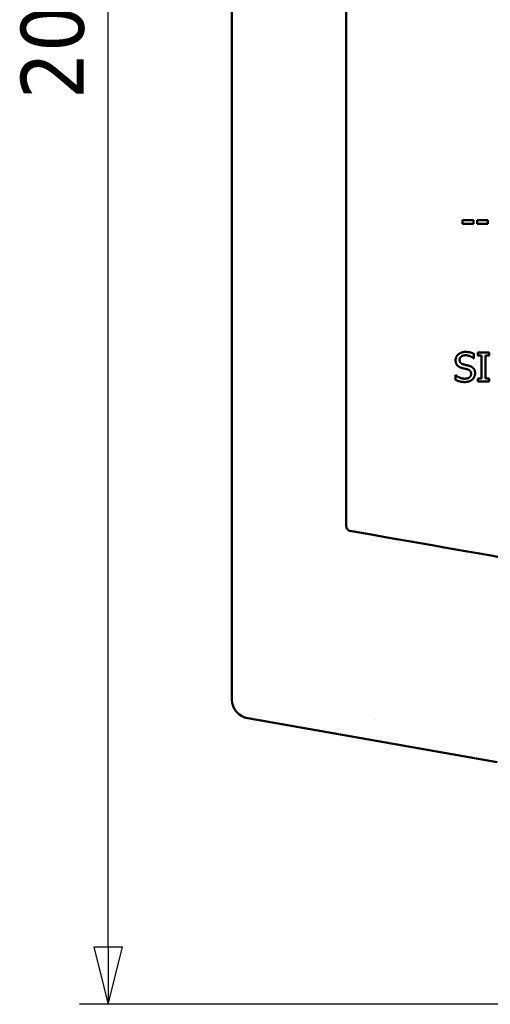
# Model space of a CAD drawing. Header units: millimetres. Extents: x 30 to 861, y 28 to 600.
# Tile 2 of 23: x 106 to 155, y 352 to 455. Entities that reach past the tile are written whole.
import ezdxf

# ---------------------------------------------------------------- set-up
doc = ezdxf.new("R2010")
doc.units = ezdxf.units.MM
doc.header["$LTSCALE"] = 3
doc.layers.add('Dimension (ISO)', color=7, linetype='Continuous', lineweight=25)
doc.layers.add('Visible (ISO)', color=7, linetype='Continuous', lineweight=50)
doc.styles.add('Note Text (ISO)', font='tahoma.ttf')
doc.dimstyles.new('Default (ISO)', dxfattribs={"dimscale": 3, "dimtxt": 2.2, "dimasz": 2, "dimexe": 1, "dimexo": 1, "dimgap": 0.762, "dimtad": 1, "dimdec": 1, "dimrnd": 1e-08, "dimtxsty": 'Note Text (ISO)', "dimblk": 'Filled-1', "dimcen": 0.09, "dimdle": 10, "dimclrd": 256, "dimclre": 256, "dimclrt": 256, "dimadec": 0, "dimazin": 0, "dimtfac": 0.863636, "dimtdec": 0, "dimtmove": 0, "dimatfit": 3, "dimfxl": 1, "dimtolj": 1, "dimlwd": -1, "dimlwe": -1, "dimarcsym": 0})

# ---------------------------------------------------------------- blocks, each defined once
blk = doc.blocks.new('Filled-1')
at = {"color": 0}
for p, q in [((0, 0), (-1, 0.25)), ((-1, 0.25), (-1, -0.25)), ((-1, 0), (0, 0)), ((-1, -0.25), (0, 0))]:
    blk.add_line(p, q, dxfattribs=at)
at = {"color": 0, "flags": 128}
blk.add_lwpolyline([(-1, -0.25), (0, 0), (-1, 0.25), (-1, -0.25)], dxfattribs=at)
at = {"color": 0}
blk.add_solid([(-1, -0.25), (0, 0), (-1, 0.25), (-1, -0.25)], dxfattribs=at)
blk = doc.blocks.new('*D7')
at = {"layer": 'Defpoints', "color": 0, "transparency": 16777216}
for p in [(114.8, 555.77), (198.86, 555.77), (174.09, 351.65)]:
    blk.add_point(p, dxfattribs=at)
at = {"layer": 'Dimension (ISO)', "transparency": 16777216}
for p, q in [((195.86, 555.77), (111.8, 555.77)), ((114.8, 357.65), (114.8, 549.77)), ((171.09, 351.65), (111.8, 351.65))]:
    blk.add_line(p, q, dxfattribs=at)
at = {"layer": 'Dimension (ISO)', "transparency": 16777216, "xscale": 6, "yscale": 6, "zscale": 6}
for p, rotation in [((114.8, 555.77), 90), ((114.8, 351.65), 270)]:
    blk.add_blockref('Filled-1', p, dxfattribs=dict(at, rotation=rotation))
at = {"layer": 'Dimension (ISO)', "transparency": 16777216, "insert": (105.64, 446.63), "char_height": 6.6, "attachment_point": 1, "rotation": 90, "style": 'Note Text (ISO)'}
blk.add_mtext('\\A1;204', dxfattribs=at)

msp = doc.modelspace()

# ---------------------------------------------------------------- linework, layer by layer
at = {"layer": 'Visible (ISO)'}
for p, q in [((127.81, 543.02), (127.81, 383.64)), ((153.16, 433.93), (152.01, 433.93)), ((152.01, 433.93), (152.01, 433.56)), ((152.01, 433.56), (153.16, 433.56)), ((153.16, 433.56), (153.16, 433.93)), ((154.68, 433.93), (153.53, 433.93)), ((153.53, 433.93), (153.53, 433.56)), ((153.53, 433.56), (154.68, 433.56)), ((154.68, 433.56), (154.68, 433.93)), ((153.21, 419.43), (153.21, 419.91)), ((154.8, 420.05), (153.62, 420.05)), ((153.62, 420.05), (153.62, 419.74)), ((153.62, 419.74), (154.01, 419.74)), ((154.01, 419.74), (154.01, 417.32)), ((154.41, 419.74), (154.8, 419.74)), ((154.41, 417.32), (154.41, 419.74)), ((154.8, 419.74), (154.8, 420.05)), ((153.18, 419.43), (153.21, 419.43)), ((151.28, 417.7), (151.26, 417.7)), ((151.26, 417.7), (151.26, 417.19)), ((154.01, 417.32), (153.62, 417.32)), ((153.62, 417.32), (153.62, 417.01)), ((153.62, 417.01), (154.8, 417.01)), ((154.8, 417.32), (154.41, 417.32)), ((154.8, 417.01), (154.8, 417.32)), ((129.46, 381.67), (155.64, 377.06)), ((142.83, 381.53), (142.83, 381.53))]:
    msp.add_line(p, q, dxfattribs=at)
for centre, major_axis, ratio, start_param, end_param in [((-45.81, 460.6), (3399.06, -597.94), 0.007587, 4.768466, 4.7743), ((129.81, 383.64), (-1.55, -1.28), 0.997661, 5.59421, 6.988175)]:
    msp.add_ellipse(centre, major_axis=major_axis, ratio=ratio, start_param=start_param, end_param=end_param, dxfattribs=at)
for points, knots in [([(139.81, 529.76), (139.81, 508.54), (139.81, 487.19), (139.81, 444.45), (139.81, 423.08), (139.81, 401.82)], [-12.82333, -12.82333, -12.82333, -12.82333, -6.411665, -6.411665, -0.000001, -0.000001, -0.000001, -0.000001]), ([(140.22, 401.32), (140.19, 401.33), (140.16, 401.34), (140.13, 401.35), (140.1, 401.36), (140.08, 401.37), (140.06, 401.38), (140.01, 401.41), (139.97, 401.44), (139.93, 401.49), (139.93, 401.49), (139.93, 401.49), (139.93, 401.5), (139.89, 401.54), (139.86, 401.59), (139.84, 401.65), (139.82, 401.7), (139.81, 401.76), (139.81, 401.82)], [0, 0, 0, 0, 0.0098328, 0.0098328, 0.0098328, 0.0175382, 0.0175382, 0.0175382, 0.03371061, 0.03371061, 0.03371061, 0.0350346, 0.0350346, 0.0350346, 0.05252374, 0.05252374, 0.05252374, 0.07004522, 0.07004522, 0.07004522, 0.07004522])]:
    msp.add_open_spline(points, degree=3, knots=knots, dxfattribs=at)
for points in [[(152.3, 420.11), (151.86, 420.11), (151.28, 419.61), (151.28, 419.24)], [(151.7, 419.28), (151.7, 419.49), (152.05, 419.76), (152.33, 419.76)], [(153.21, 419.91), (153.01, 420.01), (152.56, 420.11), (152.3, 420.11)], [(152.33, 419.76), (152.58, 419.76), (153.03, 419.56), (153.18, 419.43)], [(151.28, 419.24), (151.28, 419.06), (151.38, 418.79), (151.47, 418.69)], [(151.47, 418.69), (151.57, 418.58), (151.82, 418.46), (151.98, 418.42)], [(152.1, 418.8), (151.9, 418.86), (151.7, 419.09), (151.7, 419.28)], [(152.72, 418.64), (152.6, 418.68), (152.23, 418.77), (152.1, 418.8)], [(153.33, 417.88), (153.33, 418.16), (153.04, 418.55), (152.72, 418.64)], [(152.23, 417.3), (151.99, 417.3), (151.48, 417.51), (151.28, 417.7)], [(151.98, 418.42), (152.15, 418.37), (152.39, 418.32), (152.53, 418.28)], [(152.91, 417.81), (152.91, 417.58), (152.56, 417.3), (152.23, 417.3)], [(152.53, 418.28), (152.72, 418.22), (152.91, 417.99), (152.91, 417.81)], [(153.05, 417.23), (153.18, 417.35), (153.33, 417.7), (153.33, 417.88)], [(151.26, 417.19), (151.46, 417.09), (151.92, 416.95), (152.26, 416.95)], [(152.26, 416.95), (152.53, 416.95), (152.91, 417.1), (153.05, 417.23)]]:
    msp.add_open_spline(points, degree=2, dxfattribs=at)

# ---------------------------------------------------------------- dimensions: what is measured, and where the dimension line sits
at = {"layer": 'Dimension (ISO)'}
dim = msp.add_linear_dim(base=(114.8, 555.77), p1=(174.09, 351.65), p2=(198.86, 555.77), angle=270, dimstyle='Default (ISO)', override={"dimgap": 0.762, "dimdec": 0, "dimtol": 0, "dimlim": 0, "dimtp": 0, "dimtm": 0, "dimtdec": 0, "dimtofl": 0, "dimatfit": 1}, dxfattribs=at)
dim.commit()
dim.dimension.update_dxf_attribs({"geometry": '*D7', "text_midpoint": (114.8, 453.71), "dimtype": 160})

doc.saveas('drawing.dxf')
